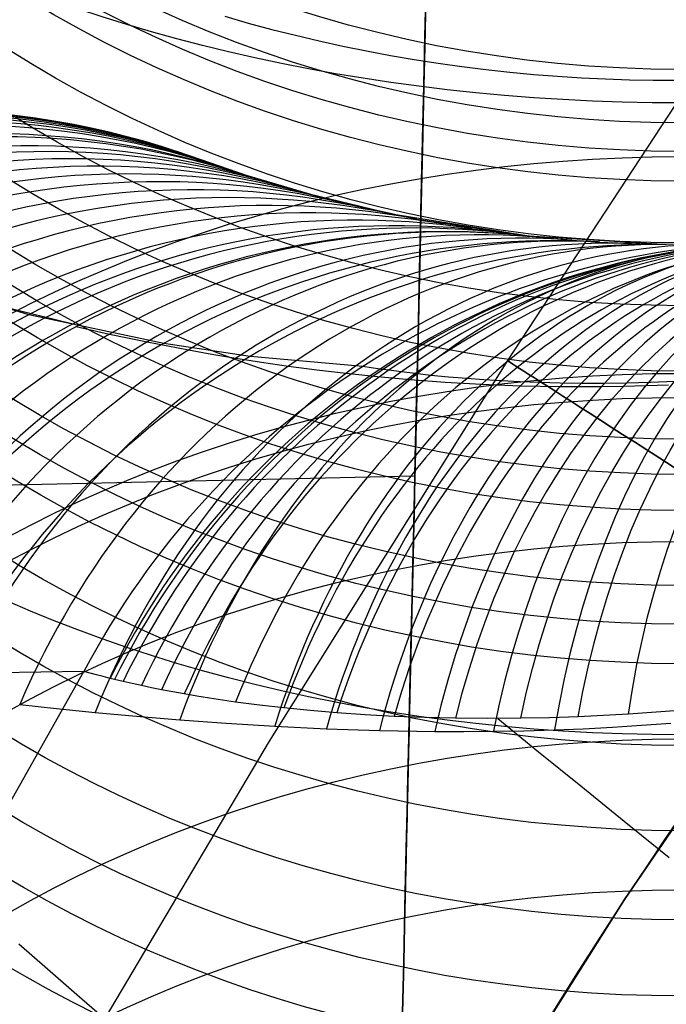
# Model space of a CAD drawing. Extents: x 35624 to 36541, y 4015 to 4839.
# Tile 42 of 150: x 35799.56 to 35807.33, y 4600.98 to 4612.82. Entities that reach past the tile are written whole.
import ezdxf

# ---------------------------------------------------------------- set-up
doc = ezdxf.new("R2010")
doc.units = 0
for name, color, linetype in [('FUSTO_INTERNO', 200, 'CONTINUOUS'), ('GAMBE', 96, 'CONTINUOUS'), ('IGES_LEVEL_1', 4, 'CONTINUOUS'), ('IGES_LEVEL_3', 87, 'CONTINUOUS')]:
    doc.layers.add(name, color=color, linetype=linetype)

msp = doc.modelspace()

# ---------------------------------------------------------------- linework, layer by layer
at = {"layer": 'FUSTO_INTERNO'}
for p, q in [((35806.82544110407, 4602.244538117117, -193.153372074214), (35808.03764018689, 4604.025617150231, -193.153372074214)), ((35806.82544110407, 4602.244538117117, -168.153372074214), (35808.03764018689, 4604.025617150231, -168.153372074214)), ((35808.03764018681, 4604.025617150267, -180.653372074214), (35806.82544110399, 4602.244538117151, -180.653372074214)), ((35805.67475672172, 4600.423111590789, -193.153372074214), (35806.82544110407, 4602.244538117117, -193.153372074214)), ((35805.67475672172, 4600.423111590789, -168.153372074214), (35806.82544110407, 4602.244538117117, -168.153372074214)), ((35806.82544110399, 4602.244538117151, -180.653372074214), (35805.67475672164, 4600.423111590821, -180.653372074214))]:
    msp.add_line(p, q, dxfattribs=at)
for centre, radius, start, end in [((35807.35868029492, 4631.01470705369, -154.6564491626), 18.9264460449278, 253.6184668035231, 5.353768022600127), ((35807.35868029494, 4631.014707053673, -206.6554839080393), 18.92644604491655, 253.6184668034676, 5.353768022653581), ((35807.35868029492, 4631.014707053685, -180.6559665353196), 18.92644604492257, 253.6184668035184, 5.353768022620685), ((35859.58449814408, 4567.639871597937, -193.153372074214), 63.09517449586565, 134.999999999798, 180)]:
    msp.add_arc(centre, radius, start, end, dxfattribs=at)
at = {"layer": 'GAMBE'}
for p, q in [((35807.63722943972, 4612.10506663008, -380.0065314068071), (35805.4183524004, 4608.718408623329, -380.0065314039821)), ((35805.4183524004, 4608.718408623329, -380.0065314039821), (35802.55439523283, 4604.144566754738, -380.0065313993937)), ((35802.55439523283, 4604.144566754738, -380.0065313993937), (35799.80046892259, 4599.506025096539, -380.0065313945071))]:
    msp.add_line(p, q, dxfattribs=at)
at = {"layer": 'GAMBE', "extrusion": (6.709137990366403e-14, -0.28081052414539, 0.9597632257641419)}
msp.add_circle((35807.51576082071, 4428.93509084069, -1337.328278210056), 14.63544746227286, dxfattribs=at)
at = {"layer": 'GAMBE', "extrusion": (7.66958146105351e-15, -0.2990850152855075, 0.9542264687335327)}
msp.add_circle((35807.5157604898, 4402.617730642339, -1419.028522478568), 14.59732215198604, dxfattribs=at)
at = {"layer": 'GAMBE', "extrusion": (4.517094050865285e-14, -0.3079514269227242, 0.9514020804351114)}
msp.add_circle((35807.51576086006, 4389.228641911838, -1458.609858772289), 14.57784101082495, dxfattribs=at)
at = {"layer": 'GAMBE', "extrusion": (1.148926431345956e-13, -0.3164743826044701, 0.9486010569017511)}
msp.add_circle((35807.51575411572, 4375.972324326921, -1496.596086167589), 14.55814846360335, dxfattribs=at)
at = {"layer": 'GAMBE', "extrusion": (2.838292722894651e-14, -0.3334365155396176, 0.9427725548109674)}
msp.add_circle((35807.51576025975, 4348.451106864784, -1572.173157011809), 14.51852725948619, dxfattribs=at)
at = {"layer": 'GAMBE', "extrusion": (5.00845007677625e-14, -0.3491851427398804, 0.9370537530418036)}
msp.add_circle((35807.51576082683, 4321.52232694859, -1642.249885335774), 14.48040285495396, dxfattribs=at)
at = {"layer": 'GAMBE', "extrusion": (-2.898922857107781e-14, -0.3655699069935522, 0.930783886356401)}
msp.add_circle((35807.51576081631, 4292.070344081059, -1715.257117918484), 14.442472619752, dxfattribs=at)
at = {"layer": 'GAMBE', "extrusion": (-1.724487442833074e-13, -0.3833556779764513, 0.9236007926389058)}
msp.add_circle((35807.51574865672, 4258.40556076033, -1794.713215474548), 14.40482969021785, dxfattribs=at)
at = {"layer": 'GAMBE', "extrusion": (-9.619851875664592e-14, -0.3921742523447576, 0.9198909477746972)}
msp.add_circle((35807.5157608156, 4241.046693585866, -1834.094866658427), 14.38616294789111, dxfattribs=at)
at = {"layer": 'GAMBE', "extrusion": (-6.884147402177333e-14, -0.4012874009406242, 0.915952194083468)}
msp.add_circle((35807.51576134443, 4222.63564805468, -1874.830114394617), 14.36762590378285, dxfattribs=at)
at = {"layer": 'GAMBE', "extrusion": (-1.401869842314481e-13, -0.4198438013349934, 0.9075963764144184)}
msp.add_circle((35807.51575806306, 4183.634834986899, -1957.806391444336), 14.33098414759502, dxfattribs=at)
at = {"layer": 'GAMBE', "extrusion": (-3.173591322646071e-14, -0.429068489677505, 0.9032719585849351)}
msp.add_circle((35807.51576083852, 4163.478361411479, -1999.044452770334), 14.31298278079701, dxfattribs=at)
at = {"layer": 'GAMBE', "extrusion": (2.642525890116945e-15, -0.4383971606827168, 0.8987813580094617)}
msp.add_circle((35807.51576319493, 4142.56554056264, -2040.76206392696), 14.29526585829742, dxfattribs=at)
at = {"layer": 'GAMBE', "extrusion": (-5.163940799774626e-14, -0.4568912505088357, 0.8895225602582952)}
msp.add_circle((35807.51576083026, 4099.500618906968, -2123.44193739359), 14.26072783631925, dxfattribs=at)
at = {"layer": 'GAMBE', "extrusion": (7.371465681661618e-16, -0.475145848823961, 0.879907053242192)}
msp.add_circle((35807.51576083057, 4054.845396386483, -2205.01056386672), 14.227474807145, dxfattribs=at)
at = {"layer": 'GAMBE', "extrusion": (-1.133201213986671e-13, 0.8302793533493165, 0.557347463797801)}
msp.add_circle((-35807.5157828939, -2438.233039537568, 3927.203136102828), 14.0002480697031, dxfattribs=at)
at = {"layer": 'GAMBE', "extrusion": (-7.795878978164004e-14, -0.4930055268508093, 0.8700261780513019)}
msp.add_circle((35807.51576063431, 4009.023217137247, -2284.752912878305), 14.19570389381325, dxfattribs=at)
at = {"layer": 'GAMBE', "extrusion": (6.18511369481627e-14, -0.5074070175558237, 0.8617065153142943)}
msp.add_circle((35807.51576160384, 3970.487718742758, -2349.000685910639), 14.17072142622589, dxfattribs=at)
at = {"layer": 'GAMBE', "extrusion": (-3.704175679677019e-14, -0.5188060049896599, 0.8548919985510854)}
msp.add_circle((35807.51576285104, 3938.953484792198, -2399.812906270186), 14.15140408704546, dxfattribs=at)
at = {"layer": 'GAMBE', "extrusion": (-1.399154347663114e-14, -0.5332663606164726, 0.8459473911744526)}
msp.add_circle((35807.51575951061, 3897.600115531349, -2464.18192310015), 14.12728101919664, dxfattribs=at)
at = {"layer": 'GAMBE', "extrusion": (7.86772785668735e-14, -0.5491975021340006, 0.8356925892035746)}
msp.add_circle((35807.51575856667, 3850.239748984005, -2535.022179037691), 14.10194866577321, dxfattribs=at)
at = {"layer": 'GAMBE', "extrusion": (-7.75767061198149e-15, 0.7829822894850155, 0.6220439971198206)}
msp.add_circle((-35807.51578166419, -2744.525208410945, 3711.085860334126), 14.00025666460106, dxfattribs=at)
at = {"layer": 'GAMBE', "extrusion": (-1.647786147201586e-15, -0.5609215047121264, 0.8278689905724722)}
msp.add_circle((35807.51575953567, 3814.141651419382, -2587.053819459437), 14.08392209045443, dxfattribs=at)
at = {"layer": 'GAMBE', "extrusion": (-4.994061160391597e-14, -0.5753911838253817, 0.8178783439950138)}
msp.add_circle((35807.51576232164, 3768.086232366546, -2651.162263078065), 14.06292143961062, dxfattribs=at)
at = {"layer": 'GAMBE', "extrusion": (1.247026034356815e-14, 0.7307465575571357, 0.682648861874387)}
msp.add_circle((-35807.51578038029, -3032.068194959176, 3471.538330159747), 14.00026511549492, dxfattribs=at)
at = {"layer": 'GAMBE', "extrusion": (-6.28165085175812e-14, -0.6021473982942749, 0.7983849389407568)}
msp.add_circle((35807.51576454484, 3678.352400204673, -2769.321411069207), 14.02919564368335, dxfattribs=at)
at = {"layer": 'GAMBE', "extrusion": (1.417040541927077e-13, 0.673816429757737, 0.7388987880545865)}
msp.add_circle((-35807.51577904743, -3299.61127890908, 3209.697253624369), 14.00027339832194, dxfattribs=at)
at = {"layer": 'GAMBE', "extrusion": (0.5394512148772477, 0.8420168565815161, -2.100342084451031e-07)}
msp.add_circle((-27677.58942307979, -380.0060967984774, 23195.89509650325), 15.00235862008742, dxfattribs=at)
at = {"layer": 'GAMBE', "extrusion": (1.682014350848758e-13, -0.6470589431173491, 0.762439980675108)}
msp.add_circle((35807.51576083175, 3513.311896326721, -2966.038596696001), 14.00036131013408, dxfattribs=at)
at = {"layer": 'GAMBE', "extrusion": (-2.892126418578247e-10, -0.6439412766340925, 0.7650749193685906)}
msp.add_circle((35807.51700078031, 3525.185529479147, -2951.406579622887), 14.00220159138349, dxfattribs=at)
at = {"layer": 'GAMBE', "extrusion": (5.905235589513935e-14, 0.6124691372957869, 0.7904945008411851)}
msp.add_circle((-35807.51577764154, -3545.733280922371, 2926.834673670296), 14.00028153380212, dxfattribs=at)
at = {"layer": 'GAMBE', "extrusion": (1.086059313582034e-13, -0.5837813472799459, 0.811910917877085)}
msp.add_circle((35807.5157609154, 3739.721807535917, -2666.211660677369), 14.0003609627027, dxfattribs=at)
at = {"layer": 'GAMBE', "extrusion": (1.482651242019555e-13, 0.5469826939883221, 0.8371439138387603)}
msp.add_circle((-35807.51577624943, -3769.046428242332, 2624.225041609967), 14.00028942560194, dxfattribs=at)
at = {"layer": 'IGES_LEVEL_1'}
for p, q in [((35802.28156062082, 4610.944504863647, -235.7339295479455), (35801.7367660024, 4611.130898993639, -216.1394565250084)), ((35801.7367660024, 4611.130898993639, -216.1394565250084), (35801.7844292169, 4611.113768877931, -197.2413121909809)), ((35801.7844292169, 4611.113768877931, -197.2413121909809), (35802.21026632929, 4610.967731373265, -182.5647023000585)), ((35802.21026632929, 4610.967731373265, -182.5647023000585), (35803.25614147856, 4610.660741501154, -164.1166502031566)), ((35803.03362899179, 4610.720051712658, -249.3332005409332), (35802.28156062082, 4610.944504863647, -235.7339295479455)), ((35804.02865058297, 4610.479448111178, -261.9332580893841), (35803.03362899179, 4610.720051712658, -249.3332005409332)), ((35803.25614147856, 4610.660741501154, -164.1166502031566), (35804.32982326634, 4610.418900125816, -151.5121481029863)), ((35805.67371945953, 4610.21638130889, -277.2628730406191), (35804.02865058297, 4610.479448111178, -261.9332580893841)), ((35804.32982326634, 4610.418900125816, -151.5121481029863), (35805.68071813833, 4610.215608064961, -139.3388344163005)), ((35807.27998521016, 4610.115751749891, -288.8223598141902), (35805.67371945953, 4610.21638130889, -277.2628730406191)), ((35805.68176381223, 4610.21549593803, -139.3316982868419), (35805.88825399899, 4610.194109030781, -138.4009759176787)), ((35805.88825399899, 4610.194109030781, -138.4009759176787), (35806.19269609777, 4610.16719845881, -137.1560557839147)), ((35806.19269609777, 4610.16719845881, -137.1560557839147), (35806.52806851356, 4610.143903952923, -135.9327640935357)), ((35806.52806851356, 4610.143903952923, -135.9327640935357), (35806.90661466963, 4610.125577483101, -134.706407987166)), ((35806.90661466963, 4610.125577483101, -134.706407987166), (35807.11121312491, 4610.119178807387, -134.1017009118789)), ((35807.11121312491, 4610.119178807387, -134.1017009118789), (35807.32589866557, 4610.115110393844, -133.5056536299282)), ((35808.28658393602, 4610.13002682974, -294.9813354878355), (35807.27998521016, 4610.115751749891, -288.8223598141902)), ((35799.66667011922, 4609.270919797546, -275.1250379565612), (35797.9860264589, 4609.775311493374, -262.7784629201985)), ((35799.28032548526, 4609.388810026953, -144.2320113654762), (35800.2626274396, 4609.143655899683, -137.9376103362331)), ((35801.28691377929, 4608.923783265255, -284.6910513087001), (35799.66667011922, 4609.270919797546, -275.1250379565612)), ((35800.2367884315, 4609.129656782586, -137.9312497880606), (35800.63668746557, 4609.038453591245, -136.5327376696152)), ((35800.63668746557, 4609.038453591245, -136.5327376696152), (35801.08697283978, 4608.943275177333, -135.1178181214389)), ((35801.08697283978, 4608.943275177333, -135.1178181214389), (35801.58665210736, 4608.846822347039, -133.710888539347)), ((35802.32612357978, 4608.770245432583, -290.0191824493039), (35801.28691377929, 4608.923783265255, -284.6910513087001)), ((35801.58665210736, 4608.846822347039, -133.710888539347), (35801.86320402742, 4608.797531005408, -132.9948938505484)), ((35801.86320402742, 4608.797531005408, -132.9948938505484), (35802.15474230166, 4608.748705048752, -132.2824717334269)), ((35802.15474230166, 4608.748705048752, -132.2824717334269), (35802.46334097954, 4608.700502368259, -131.5711724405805)), ((35803.68106375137, 4608.649344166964, -296.2493223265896), (35802.32612357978, 4608.770245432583, -290.0191824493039)), ((35802.46334097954, 4608.700502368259, -131.5711724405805), (35802.78812738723, 4608.653637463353, -130.8655007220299)), ((35802.78812738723, 4608.653637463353, -130.8655007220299), (35803.12577512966, 4608.609107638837, -130.1740728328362)), ((35803.12577512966, 4608.609107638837, -130.1740728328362), (35803.47985737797, 4608.567020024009, -129.4906998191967)), ((35803.47985737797, 4608.567020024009, -129.4906998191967), (35803.85558017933, 4608.52753693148, -128.8077929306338)), ((35803.77932592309, 4608.633609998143, -296.7050499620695), (35803.68106375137, 4608.649344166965, -296.2493223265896)), ((35803.88794405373, 4608.617263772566, -297.1393761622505), (35803.77932592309, 4608.633609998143, -296.7050499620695)), ((35803.99266003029, 4608.602435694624, -297.5117779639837), (35803.88794405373, 4608.617263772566, -297.1393761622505)), ((35804.14234695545, 4608.582684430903, -297.9886829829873), (35803.99266003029, 4608.602435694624, -297.5117779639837)), ((35804.30767500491, 4608.562695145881, -298.4607079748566), (35804.14234695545, 4608.582684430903, -297.9886829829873)), ((35804.4969806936, 4608.541991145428, -298.9495836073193), (35804.30767500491, 4608.562695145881, -298.4607079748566)), ((35804.70949632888, 4608.521368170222, -299.4494337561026), (35804.4969806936, 4608.541991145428, -298.9495836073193)), ((35803.85558017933, 4608.52753693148, -128.8077929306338), (35804.24807786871, 4608.492042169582, -128.1363030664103)), ((35804.24807786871, 4608.492042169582, -128.1363030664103), (35804.66907357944, 4608.46057188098, -127.4590967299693)), ((35804.66907357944, 4608.46057188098, -127.4590967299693), (35805.1067254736, 4608.435218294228, -126.797641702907)), ((35804.93032967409, 4608.502718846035, -299.9263464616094), (35804.70949632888, 4608.521368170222, -299.4494337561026)), ((35805.13481243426, 4608.487882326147, -300.3373086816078), (35804.93032967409, 4608.502718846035, -299.9263464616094)), ((35805.1067254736, 4608.435218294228, -126.797641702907), (35805.57293053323, 4608.416619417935, -126.1361699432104)), ((35805.34447612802, 4608.475020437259, -300.7333953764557), (35805.13481243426, 4608.487882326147, -300.3373086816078)), ((35805.5713284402, 4608.463719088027, -301.137663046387), (35805.34447612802, 4608.475020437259, -300.7333953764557)), ((35805.80290285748, 4608.454925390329, -301.5280132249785), (35805.5713284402, 4608.463719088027, -301.137663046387)), ((35806.05126266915, 4608.448521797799, -301.9250681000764), (35805.80290285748, 4608.454925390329, -301.5280132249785)), ((35806.30396206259, 4608.445173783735, -302.3090022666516), (35806.05126266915, 4608.448521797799, -301.9250681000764)), ((35806.57288561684, 4608.445079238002, -302.6980824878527), (35806.30396206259, 4608.445173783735, -302.3090022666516)), ((35806.84581292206, 4608.448603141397, -303.0746795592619), (35806.57288561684, 4608.445079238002, -302.6980824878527)), ((35807.13428243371, 4608.456263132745, -303.4548805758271), (35806.84581292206, 4608.448603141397, -303.0746795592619)), ((35807.07843615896, 4608.418177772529, -124.2561650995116), (35807.35194690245, 4608.42895784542, -123.9507325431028)), ((35807.4264355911, 4608.468118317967, -303.8230919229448), (35807.13428243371, 4608.456263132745, -303.4548805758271)), ((35805.57293053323, 4608.416619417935, -126.1361699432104), (35806.05058559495, 4608.406759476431, -125.5000676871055)), ((35806.05058559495, 4608.406759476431, -125.5000676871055), (35806.54901896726, 4608.406635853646, -124.8769301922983)), ((35806.54901896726, 4608.406635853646, -124.8769301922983), (35806.81219433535, 4608.4108509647, -124.5633103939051)), ((35806.81219433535, 4608.4108509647, -124.5633103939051), (35807.07843615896, 4608.418177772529, -124.2561650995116)), ((35797.96685878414, 4600.801009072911, -297.2015953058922), (35800.32825376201, 4604.98350216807, -297.201595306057)), ((35800.32825376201, 4604.98350216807, -297.201595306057), (35798.70262588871, 4604.954850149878, -290.8845934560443)), ((35800.40133082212, 4604.963154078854, -297.5087321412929), (35800.32825376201, 4604.98350216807, -297.201595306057)), ((35800.47821864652, 4604.942452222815, -297.8065565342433), (35800.40133082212, 4604.963154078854, -297.5087321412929)), ((35800.55856986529, 4604.921525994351, -298.0955166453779), (35800.47821864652, 4604.942452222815, -297.8065565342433)), ((35800.6420371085, 4604.900504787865, -298.3760606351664), (35800.55856986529, 4604.921525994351, -298.0955166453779)), ((35800.79832993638, 4604.862975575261, -298.8589934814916), (35800.6420371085, 4604.900504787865, -298.3760606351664)), ((35800.90734012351, 4604.838115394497, -299.169530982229), (35800.79832993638, 4604.862975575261, -298.8589934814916)), ((35801.019380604, 4604.813616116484, -299.4704376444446), (35800.90734012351, 4604.838115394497, -299.169530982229)), ((35801.13876347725, 4604.788626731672, -299.773877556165), (35801.019380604, 4604.813616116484, -299.4704376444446)), ((35801.26080201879, 4604.764209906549, -300.0682532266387), (35801.13876347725, 4604.788626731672, -299.773877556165)), ((35801.39627240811, 4604.738377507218, -300.3788285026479), (35801.26080201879, 4604.764209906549, -300.0682532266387)), ((35801.53431045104, 4604.71337007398, -300.6801135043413), (35801.39627240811, 4604.738377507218, -300.3788285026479)), ((35801.68505841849, 4604.687512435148, -300.9939982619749), (35801.53431045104, 4604.71337007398, -300.6801135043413)), ((35801.83824851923, 4604.662719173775, -301.2986314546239), (35801.68505841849, 4604.687512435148, -300.9939982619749)), ((35802.15118958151, 4604.616462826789, -301.8825580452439), (35801.83824851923, 4604.662719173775, -301.2986314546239)), ((35799.55649373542, 4604.587263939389, -129.0065190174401), (35799.99903671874, 4604.539313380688, -128.2283396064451)), ((35799.99903671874, 4604.539313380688, -128.2283396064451), (35800.4646849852, 4604.492208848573, -127.4565025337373)), ((35802.4387417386, 4604.578869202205, -302.3812963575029), (35802.15118958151, 4604.616462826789, -301.8825580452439)), ((35802.73168777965, 4604.545112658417, -302.8583756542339), (35802.4387417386, 4604.578869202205, -302.3812963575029)), ((35803.04679161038, 4604.513651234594, -303.3419476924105), (35802.73168777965, 4604.545112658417, -302.8583756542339)), ((35807.48103222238, 4604.515747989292, -308.3089250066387), (35806.87118907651, 4604.470832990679, -307.7619229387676)), ((35800.4646849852, 4604.492208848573, -127.4565025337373), (35800.96037670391, 4604.446040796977, -126.6827304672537)), ((35800.96037670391, 4604.446040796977, -126.6827304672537), (35801.47972135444, 4604.402385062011, -125.9198223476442)), ((35801.47972135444, 4604.402385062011, -125.9198223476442), (35802.03824326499, 4604.361185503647, -125.1487277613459)), ((35803.36673206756, 4604.486601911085, -303.8058796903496), (35803.04679161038, 4604.513651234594, -303.3419476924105)), ((35803.7081927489, 4604.462936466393, -304.2750161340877), (35803.36673206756, 4604.486601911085, -303.8058796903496)), ((35804.05408307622, 4604.444225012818, -304.7261939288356), (35803.7081927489, 4604.462936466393, -304.2750161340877)), ((35804.42070969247, 4604.429963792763, -305.1811622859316), (35804.05408307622, 4604.444225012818, -304.7261939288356)), ((35804.79145159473, 4604.421186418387, -305.6195317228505), (35804.42070969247, 4604.429963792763, -305.1811622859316)), ((35805.18203637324, 4604.417900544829, -306.0602667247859), (35804.79145159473, 4604.421186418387, -305.6195317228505)), ((35805.57645949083, 4604.420632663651, -306.4854802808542), (35805.18203637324, 4604.417900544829, -306.0602667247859)), ((35805.30212951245, 4604.418092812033, -306.191754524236), (35805.79069253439, 4604.019336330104, -306.9569591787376)), ((35805.92089975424, 4604.427885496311, -306.8419596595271), (35805.57645949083, 4604.420632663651, -306.4854802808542)), ((35806.26784505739, 4604.439698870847, -307.1881261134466), (35805.92089975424, 4604.427885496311, -306.8419596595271)), ((35806.87118907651, 4604.470832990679, -307.7619229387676), (35806.26784505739, 4604.439698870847, -307.1881261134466)), ((35802.03824326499, 4604.361185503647, -125.1487277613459), (35802.62014824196, 4604.325110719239, -124.3943844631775)), ((35802.62014824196, 4604.325110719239, -124.3943844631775), (35803.24110203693, 4604.294912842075, -123.6393664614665)), ((35803.24110203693, 4604.294912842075, -123.6393664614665), (35803.87806154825, 4604.273557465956, -122.9132124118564)), ((35805.61438395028, 4604.270717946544, -121.1475659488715), (35805.98259146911, 4604.281527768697, -120.8083629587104)), ((35805.98259146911, 4604.281527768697, -120.8083629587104), (35806.32885773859, 4604.295619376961, -120.4994288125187)), ((35806.32885773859, 4604.295619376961, -120.4994288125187), (35806.67741012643, 4604.313750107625, -120.1978427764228)), ((35806.67741012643, 4604.313750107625, -120.1978427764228), (35807.02794584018, 4604.33608184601, -119.9036229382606)), ((35807.02794584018, 4604.33608184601, -119.9036229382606), (35807.3801620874, 4604.362776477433, -119.6167873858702)), ((35803.87806154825, 4604.273557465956, -122.9132124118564), (35804.54313291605, 4604.262451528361, -122.2022973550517)), ((35804.54313291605, 4604.262451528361, -122.2022973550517), (35804.89432402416, 4604.261486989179, -121.8448315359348)), ((35804.89432402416, 4604.261486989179, -121.8448315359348), (35805.24955709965, 4604.264115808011, -121.495045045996)), ((35805.24955709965, 4604.264115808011, -121.495045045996), (35805.61438395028, 4604.270717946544, -121.1475659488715)), ((35805.79069253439, 4604.019336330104, -306.9569591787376), (35806.2975762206, 4603.6077015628, -307.7032359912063)), ((35806.2975762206, 4603.6077015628, -307.7032359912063), (35806.82131154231, 4603.184123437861, -308.4303563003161)), ((35806.82131154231, 4603.184123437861, -308.4303563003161), (35807.36055270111, 4602.749463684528, -309.1380694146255)), ((35799.54573781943, 4601.711726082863, -126.4215648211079), (35799.88937914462, 4601.409163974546, -125.7022453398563)), ((35799.88937914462, 4601.409163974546, -125.7022453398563), (35800.24194410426, 4601.102122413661, -125.0037007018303)), ((35800.24194410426, 4601.102122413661, -125.0037007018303), (35800.60328584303, 4600.790628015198, -124.3251010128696))]:
    msp.add_line(p, q, dxfattribs=at)
at = {"layer": 'IGES_LEVEL_1', "extrusion": (-0.003621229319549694, 0.001251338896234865, 0.999992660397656)}
msp.add_arc((35797.35346615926, 4602.272051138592, -333.6587233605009), 9.879428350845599, 70.22296324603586, 150.9121606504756, dxfattribs=at)
at = {"layer": 'IGES_LEVEL_1', "extrusion": (0.01173882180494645, -0.004043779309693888, 0.9999229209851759)}
msp.add_arc((35798.29578049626, 4602.680382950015, 198.1257547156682), 9.879531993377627, 70.28198292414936, 150.9012260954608, dxfattribs=at)
at = {"layer": 'IGES_LEVEL_1', "extrusion": (-0.01920992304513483, 0.006579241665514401, 0.9997938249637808)}
msp.add_arc((-15952.79172615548, 32365.04055936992, -873.505768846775), 9.879962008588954, 179.2940864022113, 259.8323849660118, dxfattribs=at)
at = {"layer": 'IGES_LEVEL_1', "extrusion": (0.02717745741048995, -0.009222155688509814, 0.9995880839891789)}
msp.add_arc((15861.04816011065, -32413.53336104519, 733.3169877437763), 9.880265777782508, 359.3018096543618, 79.63343529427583, dxfattribs=at)
at = {"layer": 'IGES_LEVEL_1', "extrusion": (-0.03492838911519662, 0.01170998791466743, 0.9993212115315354)}
msp.add_arc((-15742.34640405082, 32448.88910261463, -1418.851490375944), 9.881152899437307, 179.3137169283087, 259.4771168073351, dxfattribs=at)
at = {"layer": 'IGES_LEVEL_1', "extrusion": (0.04279697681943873, -0.01412872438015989, 0.9989838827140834)}
msp.add_arc((15592.35858915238, -32527.06261861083, 1276.293229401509), 9.881652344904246, 359.3263418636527, 79.1514808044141, dxfattribs=at)
at = {"layer": 'IGES_LEVEL_1', "extrusion": (-0.05066418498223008, 0.01641806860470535, 0.9985807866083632)}
msp.add_arc((-15413.42411343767, 32578.29092091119, -1966.624685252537), 9.883005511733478, 179.3442320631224, 258.9166232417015, dxfattribs=at)
at = {"layer": 'IGES_LEVEL_1', "extrusion": (0.06415821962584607, -0.01998842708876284, 0.9977395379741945)}
msp.add_arc((15041.66691473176, -32748.20802933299, 2022.688048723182), 9.884602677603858, 359.3769886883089, 78.17827208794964, dxfattribs=at)
at = {"layer": 'IGES_LEVEL_1', "extrusion": (-0.06849334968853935, 0.02102547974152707, 0.9974299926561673)}
msp.add_arc((-14904.4444732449, 32771.412280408, -2590.398973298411), 9.88590677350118, 179.3911699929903, 258.0488455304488, dxfattribs=at)
at = {"layer": 'IGES_LEVEL_1', "extrusion": (0.08061130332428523, -0.02361999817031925, 0.9964657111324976)}
msp.add_arc((14482.21038204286, -32959.29287390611, 2601.521711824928), 9.88770807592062, 359.4285842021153, 77.20138723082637, dxfattribs=at)
at = {"layer": 'IGES_LEVEL_1', "extrusion": (-0.08778684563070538, 0.02491679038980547, 0.9958276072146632)}
msp.add_arc((-14201.5508693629, 33022.4654434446, -3270.140597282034), 9.890011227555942, 179.4558694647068, 256.8554250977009, dxfattribs=at)
at = {"layer": 'IGES_LEVEL_1', "extrusion": (0.09643727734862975, -0.02624679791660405, 0.9949929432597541)}
msp.add_arc((13841.30391644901, -33185.39483582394, 3162.150233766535), 9.891381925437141, 359.4869544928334, 76.09333615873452, dxfattribs=at)
at = {"layer": 'IGES_LEVEL_1', "extrusion": (-0.1050091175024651, 0.02726906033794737, 0.9940973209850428)}
msp.add_arc((-13451.76735215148, 33269.92854665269, -3881.776439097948), 9.894523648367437, 179.5247020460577, 255.59078965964, dxfattribs=at)
at = {"layer": 'IGES_LEVEL_1', "extrusion": (0.114044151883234, -0.02805696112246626, 0.9930794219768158)}
msp.add_arc((13020.48544302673, -33451.33987924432, 3790.809982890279), 9.896253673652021, 359.5615468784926, 74.68888169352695, dxfattribs=at)
at = {"layer": 'IGES_LEVEL_1', "extrusion": (-0.1229340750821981, 0.02847301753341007, 0.9920063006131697)}
msp.add_arc((-12560.46406067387, 33536.99346202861, -4523.779141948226), 9.900060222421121, 179.6056179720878, 254.0990991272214, dxfattribs=at)
at = {"layer": 'IGES_LEVEL_1', "extrusion": (0.1324424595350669, -0.02859792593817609, 0.9907780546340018)}
msp.add_arc((12053.61670050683, -33731.62526834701, 4453.725876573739), 9.902216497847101, 359.6486699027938, 73.05278078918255, dxfattribs=at)
at = {"layer": 'IGES_LEVEL_1', "extrusion": (-0.1417002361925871, 0.02828308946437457, 0.9895054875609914)}
msp.add_arc((-11519.56622112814, 33812.10130861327, -5202.225118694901), 9.906763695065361, 179.6994298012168, 252.3723291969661, dxfattribs=at)
at = {"layer": 'IGES_LEVEL_1', "extrusion": (0.1517734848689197, -0.02760049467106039, 0.9880298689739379)}
msp.add_arc((10932.18265598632, -34013.23157902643, 5157.199544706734), 9.90941625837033, 359.7487506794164, 71.17664783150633, dxfattribs=at)
at = {"layer": 'IGES_LEVEL_1', "extrusion": (-0.1614579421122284, 0.02640801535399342, 0.9865262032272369)}
msp.add_arc((-10319.3926535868, 34080.9539573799, -5923.815748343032), 9.914780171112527, 179.8059395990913, 250.4000099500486, dxfattribs=at)
at = {"layer": 'IGES_LEVEL_1', "extrusion": (0.1722262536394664, -0.02473974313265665, 0.9847466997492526)}
msp.add_arc((9644.559987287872, -34280.31983731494, 5909.508841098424), 9.91802678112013, 359.86191335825, 69.04711537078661, dxfattribs=at)
at = {"layer": 'IGES_LEVEL_1', "extrusion": (-0.1809417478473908, 0.02283301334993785, 0.9832287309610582)}
msp.add_arc((-9046.779757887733, 34310.28162698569, -6642.921557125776), 9.923609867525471, 179.9173576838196, 248.3279725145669, dxfattribs=at)
at = {"layer": 'IGES_LEVEL_1', "extrusion": (0.1852460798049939, -0.02193579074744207, 0.9824473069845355)}
msp.add_arc((8778.794074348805, -34426.6354469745, 6392.777733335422), 9.9240111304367, 359.9369989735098, 67.62819997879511, dxfattribs=at)
at = {"layer": 'IGES_LEVEL_1', "extrusion": (-0.1918785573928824, 0.020063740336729, 0.9812135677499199)}
msp.add_arc((-8298.99950404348, 34418.56594704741, -7049.896933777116), 9.9289288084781, 179.9814567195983, 247.1186724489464, dxfattribs=at)
at = {"layer": 'IGES_LEVEL_1', "extrusion": (0.2545415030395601, -0.02971971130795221, 0.9666050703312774)}
msp.add_arc((8721.549534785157, -33895.45633041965, 8842.339053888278), 9.945877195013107, 0.643652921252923, 67.4434689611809, dxfattribs=at)
at = {"layer": 'IGES_LEVEL_1', "extrusion": (0.3411578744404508, -0.03153773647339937, 0.9394768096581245)}
msp.add_arc((7876.641843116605, -33144.71922958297, 11940.04113496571), 9.937609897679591, 0.0393456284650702, 67.02605058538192, dxfattribs=at)
at = {"layer": 'IGES_LEVEL_1', "extrusion": (0.3764607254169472, -0.02835051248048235, 0.9259986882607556)}
msp.add_arc((7276.085705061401, -32794.07887822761, 13221.91834632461), 9.943629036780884, 0.0938930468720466, 66.30988452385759, dxfattribs=at)
at = {"layer": 'IGES_LEVEL_1', "extrusion": (0.7413368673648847, 0.1398691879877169, -0.6563964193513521)}
msp.add_arc((-2118.877509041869, 23432.93424366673, 27390.16286415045), 10.03300274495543, 299.8095950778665, 359.3066861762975, dxfattribs=at)
at = {"layer": 'IGES_LEVEL_1', "extrusion": (0.758342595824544, 0.1565458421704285, -0.6327795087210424)}
msp.add_arc((-2734.640337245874, 22549.42228236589, 28069.43184857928), 10.03717938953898, 299.8563135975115, 359.2890401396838, dxfattribs=at)
at = {"layer": 'IGES_LEVEL_1', "extrusion": (-0.2149468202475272, 0.0124170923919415, 0.9765468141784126)}
msp.add_arc((-6657.565934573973, 34587.85802670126, -7916.157489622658), 9.94094936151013, 180.119588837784, 244.4824824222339, dxfattribs=at)
at = {"layer": 'IGES_LEVEL_1', "extrusion": (0.4150968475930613, -0.0234577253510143, 0.9094747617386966)}
msp.add_arc((6613.105211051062, -32333.23622022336, 14631.40601667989), 9.950517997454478, 0.1528335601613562, 65.58614413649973, dxfattribs=at)
at = {"layer": 'IGES_LEVEL_1', "extrusion": (-0.6896214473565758, -0.1013175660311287, 0.7170474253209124)}
msp.add_arc((653.9369898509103, 25676.64688301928, -25377.40454908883), 10.02108217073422, 180.6398537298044, 240.2758328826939, dxfattribs=at)
at = {"layer": 'IGES_LEVEL_1', "extrusion": (0.7447194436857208, 0.1096915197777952, 0.6583013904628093)}
msp.add_arc((-667.1820933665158, -23861.0081152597, 27089.93392042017), 10.02427040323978, 0.6290573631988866, 61.70285925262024, dxfattribs=at)
at = {"layer": 'IGES_LEVEL_1', "extrusion": (0.7191026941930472, 0.1213921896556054, -0.684218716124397)}
msp.add_arc((-1424.830834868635, 24466.66010680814, 26516.53030367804), 10.02772236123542, 299.7617010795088, 359.3299288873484, dxfattribs=at)
at = {"layer": 'IGES_LEVEL_1', "extrusion": (0.7647521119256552, 0.1290021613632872, 0.6312785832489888)}
msp.add_arc((-1420.423239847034, -22874.6476997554, 27900.3993607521), 10.02987887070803, 0.6562432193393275, 61.57410592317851, dxfattribs=at)
at = {"layer": 'IGES_LEVEL_1', "extrusion": (0.4580591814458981, -0.01620125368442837, 0.8887740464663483)}
msp.add_arc((5862.961627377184, -31721.31152830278, 16207.26896064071), 9.958553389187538, 0.2174606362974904, 64.85313998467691, dxfattribs=at)
at = {"layer": 'IGES_LEVEL_1', "extrusion": (-0.5798164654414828, -0.0540889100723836, 0.8129497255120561)}
msp.add_arc((-1254.199639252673, 29159.99281068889, -21254.27680023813), 10.00024997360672, 180.5422950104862, 240.1628089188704, dxfattribs=at)
at = {"layer": 'IGES_LEVEL_1', "extrusion": (-0.6203325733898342, -0.06771436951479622, 0.7814104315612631)}
msp.add_arc((-687.1788978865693, 28021.45742975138, -22759.18161167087), 10.00722973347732, 180.5750486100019, 240.2468213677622, dxfattribs=at)
at = {"layer": 'IGES_LEVEL_1', "extrusion": (0.7006186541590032, 0.0757953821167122, 0.7094988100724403)}
msp.add_arc((721.9463164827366, -25702.26339915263, 25346.64077462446), 10.01250298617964, 0.567946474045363, 62.01457080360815, dxfattribs=at)
at = {"layer": 'IGES_LEVEL_1', "extrusion": (-0.656796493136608, -0.08343568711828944, 0.7494376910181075)}
msp.add_arc((-50.68939241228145, 26860.7960193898, -24128.52542472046), 10.01421237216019, 180.6078707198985, 240.281863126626, dxfattribs=at)
at = {"layer": 'IGES_LEVEL_1', "extrusion": (0.7231023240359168, 0.09184685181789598, 0.6846073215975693)}
msp.add_arc((51.27240877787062, -24811.77166044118, 26229.57479201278), 10.01840767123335, 0.5992850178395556, 61.8498806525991, dxfattribs=at)
at = {"layer": 'IGES_LEVEL_1', "extrusion": (-0.2652977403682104, 0.9626531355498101, 0.05400045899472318)}
msp.add_arc((-36151.42572135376, 78.75435705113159, -5068.652037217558), 411.5440591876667, 7.79434443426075, 7.795348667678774, dxfattribs=at)
at = {"layer": 'IGES_LEVEL_1', "extrusion": (-0.2357167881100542, 0.003433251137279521, 0.971815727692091)}
msp.add_arc((-5121.15755684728, 34661.09475565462, -8705.231457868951), 9.95256765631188, 180.2448686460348, 242.0341723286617, dxfattribs=at)
at = {"layer": 'IGES_LEVEL_1', "extrusion": (0.5043402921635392, -0.006056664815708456, 0.8634837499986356)}
msp.add_arc((5029.797339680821, -30936.39982182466, 17915.87532079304), 9.967669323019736, 0.2860934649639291, 64.14546572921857, dxfattribs=at)
at = {"layer": 'IGES_LEVEL_1', "extrusion": (-0.2621734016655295, -0.01088077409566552, 0.9649594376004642)}
msp.add_arc((-3111.352288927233, 34630.95882989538, -9722.787108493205), 9.968178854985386, 180.401466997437, 238.8533782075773, dxfattribs=at)
at = {"layer": 'IGES_LEVEL_1', "extrusion": (0.5523954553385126, 0.007375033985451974, 0.8335495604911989)}
msp.add_arc((4121.699899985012, -29969.38176603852, 19703.7309809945), 9.977668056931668, 0.3563714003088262, 63.49746307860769, dxfattribs=at)
at = {"layer": 'IGES_LEVEL_1', "extrusion": (-0.339892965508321, -0.01604279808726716, 0.9403272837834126)}
msp.add_arc((-2906.774715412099, 33738.07241910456, -12522.83302874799), 9.97304249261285, 180.4208235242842, 239.180560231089, dxfattribs=at)
at = {"layer": 'IGES_LEVEL_1', "extrusion": (-0.3507120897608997, -0.01691081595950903, 0.9363306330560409)}
msp.add_arc((-2870.187681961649, 33593.79316893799, -12913.14849509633), 9.97384219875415, 180.4241335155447, 239.2290814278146, dxfattribs=at)
at = {"layer": 'IGES_LEVEL_1', "extrusion": (-0.3699998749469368, -0.01857331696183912, 0.9288461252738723)}
msp.add_arc((-2799.107144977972, 33323.91474712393, -13609.4125027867), 9.975366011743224, 180.4304221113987, 239.3165644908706, dxfattribs=at)
at = {"layer": 'IGES_LEVEL_1', "extrusion": (-0.4065679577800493, -0.02219748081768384, 0.9133508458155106)}
msp.add_arc((-2641.169504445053, 32766.20874793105, -14931.28417544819), 9.978536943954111, 180.4439423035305, 239.4843513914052, dxfattribs=at)
at = {"layer": 'IGES_LEVEL_1', "extrusion": (-0.4406728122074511, -0.0262604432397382, 0.8972836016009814)}
msp.add_arc((-2461.884479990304, 32188.92726387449, -16166.81175034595), 9.981929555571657, 180.4584814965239, 239.6393793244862, dxfattribs=at)
at = {"layer": 'IGES_LEVEL_1', "extrusion": (0.6020759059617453, 0.02496890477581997, 0.7980483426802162)}
msp.add_arc((3112.43950964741, -28783.80262134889, 21569.68513342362), 9.988625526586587, 0.4281196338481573, 62.91687618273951, dxfattribs=at)
at = {"layer": 'IGES_LEVEL_1', "extrusion": (-0.4739337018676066, -0.03102447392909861, 0.8800138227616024)}
msp.add_arc((-2251.232271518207, 31569.07583709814, -17375.01515430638), 9.985558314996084, 180.4748502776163, 239.7856873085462, dxfattribs=at)
at = {"layer": 'IGES_LEVEL_1', "extrusion": (-0.5346940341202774, -0.04246003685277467, 0.8439783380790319)}
msp.add_arc((-1751.047659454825, 30275.7853644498, -19593.49117408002), 9.993398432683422, 180.5104495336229, 240.0242881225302, dxfattribs=at)
at = {"layer": 'IGES_LEVEL_1', "extrusion": (0.6523333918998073, 0.04764902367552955, 0.7564328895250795)}
msp.add_arc((1979.243586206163, -27354.27236761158, 23480.54024988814), 10.00042247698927, 0.4998619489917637, 62.41740910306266, dxfattribs=at)
at = {"layer": 'IGES_LEVEL_1', "extrusion": (0.677114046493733, 0.06116146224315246, 0.7333320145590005)}
msp.add_arc((1360.084320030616, -26545.86499182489, 24433.81418147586), 10.00651209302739, 0.5349153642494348, 62.20183767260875, dxfattribs=at)
at = {"layer": 'IGES_LEVEL_3'}
for p, q in [((35804.45476343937, 4613.851173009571, 126.3390571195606), (35804.42635511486, 4612.615016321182, 124.7052750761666)), ((35804.42635511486, 4612.615016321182, 31.24823762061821), (35804.45476343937, 4613.851173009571, 29.61445557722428)), ((35804.44611053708, 4613.47465157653, 38.93622395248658), (35804.42349523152, 4612.490571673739, 40.56015455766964)), ((35804.42349523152, 4612.490571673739, 115.3933581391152), (35804.44611053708, 4613.47465157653, 117.0172887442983)), ((35804.43289852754, 4612.899745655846, 50.88225256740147), (35804.41771754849, 4612.239162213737, 52.47713443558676)), ((35804.41771754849, 4612.239162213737, 103.4763782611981), (35804.43289852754, 4612.899745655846, 105.0712601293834)), ((35804.42635511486, 4612.615016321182, 124.7052750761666), (35804.39898598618, 4611.424079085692, 123.043846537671)), ((35804.39898598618, 4611.424079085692, 32.90966615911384), (35804.42635511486, 4612.615016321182, 31.24823762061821)), ((35804.42349523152, 4612.490571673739, 40.56015455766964), (35804.40191742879, 4611.551637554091, 42.20295695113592)), ((35804.40191742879, 4611.551637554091, 113.750555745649), (35804.42349523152, 4612.490571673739, 115.3933581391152)), ((35804.41771754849, 4612.239162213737, 52.47713443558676), (35804.40353255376, 4611.62191792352, 54.07951088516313)), ((35804.40353255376, 4611.62191792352, 101.8740018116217), (35804.41771754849, 4612.239162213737, 103.4763782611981)), ((35804.40353255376, 4611.62191792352, 54.07951088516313), (35804.39034139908, 4611.047919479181, 55.68773606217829)), ((35804.39034139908, 4611.047919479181, 100.2657766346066), (35804.40353255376, 4611.62191792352, 101.8740018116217)), ((35804.40191742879, 4611.551637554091, 42.20295695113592), (35804.38138761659, 4610.65830557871, 43.86282400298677)), ((35804.38138761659, 4610.65830557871, 112.0906886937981), (35804.40191742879, 4611.551637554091, 113.750555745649)), ((35804.39898598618, 4611.424079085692, 123.043846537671), (35804.3726765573, 4610.279253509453, 121.3566027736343)), ((35804.3726765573, 4610.279253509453, 34.59690992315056), (35804.39898598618, 4611.424079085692, 32.90966615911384)), ((35804.39034139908, 4611.047919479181, 55.68773606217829), (35804.37814010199, 4610.516993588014, 57.30018838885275)), ((35804.37814010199, 4610.516993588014, 98.65332430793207), (35804.39034139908, 4611.047919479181, 100.2657766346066)), ((35804.38138761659, 4610.65830557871, 43.86282400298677), (35804.36191408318, 4609.810936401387, 45.53794112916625)), ((35804.36191408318, 4609.810936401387, 110.4155715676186), (35804.38138761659, 4610.65830557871, 112.0906886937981)), ((35804.37814010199, 4610.516993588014, 57.30018838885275), (35804.36692290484, 4610.028889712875, 58.91527498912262)), ((35804.36692290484, 4610.028889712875, 97.03823770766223), (35804.37814010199, 4610.516993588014, 98.65332430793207)), ((35804.3726765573, 4610.279253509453, 121.3566027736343), (35804.34744504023, 4609.181332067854, 119.6454093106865)), ((35804.34744504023, 4609.181332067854, 36.30810338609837), (35804.3726765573, 4610.279253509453, 34.59690992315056)), ((35804.36692290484, 4610.028889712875, 58.91527498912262), (35804.35668234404, 4609.583283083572, 60.53143583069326)), ((35804.35668234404, 4609.583283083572, 95.42207686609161), (35804.36692290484, 4610.028889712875, 97.03823770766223)), ((35804.36191408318, 4609.810936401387, 45.53794112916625), (35804.34350293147, 4609.009795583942, 47.22649231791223)), ((35804.34350293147, 4609.009795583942, 108.7270203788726), (35804.36191408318, 4609.810936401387, 110.4155715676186)), ((35804.35668234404, 4609.583283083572, 60.53143583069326), (35804.34740932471, 4609.179777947, 62.1471475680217)), ((35804.34740932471, 4609.179777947, 93.80636512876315), (35804.35668234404, 4609.583283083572, 95.42207686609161)), ((35804.34744504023, 4609.181332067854, 119.6454093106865), (35804.32330732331, 4608.131006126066, 117.912159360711)), ((35804.32330732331, 4608.131006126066, 38.04135333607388), (35804.34744504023, 4609.181332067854, 36.30810338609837)), ((35804.34740932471, 4609.179777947, 62.1471475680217), (35804.33909320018, 4608.817911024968, 63.76092707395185)), ((35804.33909320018, 4608.817911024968, 92.19258562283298), (35804.34740932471, 4609.179777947, 93.80636512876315)), ((35804.34350293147, 4609.009795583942, 47.22649231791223), (35804.32615810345, 4608.255054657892, 48.92666602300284)), ((35804.32615810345, 4608.255054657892, 107.026846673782), (35804.34350293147, 4609.009795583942, 108.7270203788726)), ((35804.33909320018, 4608.817911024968, 63.76092707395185), (35804.33172185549, 4608.497155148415, 65.37133465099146)), ((35804.33172185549, 4608.497155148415, 90.58217804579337), (35804.33909320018, 4608.817911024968, 92.19258562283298)), ((35804.33172185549, 4608.497155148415, 65.37133465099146), (35804.32528179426, 4608.216923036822, 66.97697691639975)), ((35804.32528179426, 4608.216923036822, 88.97653578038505), (35804.33172185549, 4608.497155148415, 90.58217804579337)), ((35804.32615810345, 4608.255054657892, 48.92666602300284), (35804.30988141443, 4607.546792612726, 50.63666088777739)), ((35804.30988141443, 4607.546792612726, 105.3168518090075), (35804.32615810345, 4608.255054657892, 107.026846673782)), ((35804.32528179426, 4608.216923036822, 66.97697691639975), (35804.31975822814, 4607.976571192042, 68.57650935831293)), ((35804.31975822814, 4607.976571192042, 87.3770033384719), (35804.32528179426, 4608.216923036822, 88.97653578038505)), ((35804.32330732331, 4608.131006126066, 117.912159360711), (35804.30027695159, 4607.128865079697, 116.1587672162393)), ((35804.30027695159, 4607.128865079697, 39.79474548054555), (35804.32330732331, 4608.131006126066, 38.04135333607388)), ((35804.31975822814, 4607.976571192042, 68.57650935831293), (35804.31513516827, 4607.775403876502, 70.16863856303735)), ((35804.31513516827, 4607.775403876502, 85.78487413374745), (35804.31975822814, 4607.976571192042, 87.3770033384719)), ((35804.31513516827, 4607.775403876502, 70.16863856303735), (35804.31139551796, 4607.612677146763, 71.75212411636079)), ((35804.31139551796, 4607.612677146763, 84.20138858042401), (35804.31513516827, 4607.775403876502, 85.78487413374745)), ((35804.31139551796, 4607.612677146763, 71.75212411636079), (35804.30852116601, 4607.487602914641, 73.32578018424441)), ((35804.30852116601, 4607.487602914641, 82.62773251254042), (35804.31139551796, 4607.612677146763, 84.20138858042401)), ((35804.30988141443, 4607.546792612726, 50.63666088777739), (35804.29467259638, 4606.884997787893, 52.3546912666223)), ((35804.29467259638, 4606.884997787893, 103.5988214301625), (35804.30988141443, 4607.546792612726, 105.3168518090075)), ((35804.30852116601, 4607.487602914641, 73.32578018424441), (35804.30649308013, 4607.399353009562, 74.88847678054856)), ((35804.30649308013, 4607.399353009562, 81.06503591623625), (35804.30852116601, 4607.487602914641, 82.62773251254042)), ((35804.30649308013, 4607.399353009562, 74.88847678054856), (35804.30529139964, 4607.347063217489, 76.43914073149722)), ((35804.30529139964, 4607.347063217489, 79.51437196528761), (35804.30649308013, 4607.399353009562, 81.06503591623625)), ((35804.30489552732, 4607.329837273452, 77.97675634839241), (35788.44093279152, 4606.981899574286, 77.97675634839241)), ((35804.30489552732, 4607.329837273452, 77.97675634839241), (35804.07293706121, 4597.23642225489, 77.97675634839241)), ((35804.30529139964, 4607.347063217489, 76.43914073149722), (35804.30489552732, 4607.329837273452, 77.97675634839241)), ((35804.30489552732, 4607.329837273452, 77.97675634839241), (35804.30529139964, 4607.347063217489, 79.51437196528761)), ((35804.30027695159, 4607.128865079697, 116.1587672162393), (35804.27836511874, 4606.175396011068, 114.3871616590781)), ((35804.27836511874, 4606.175396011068, 41.56635103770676), (35804.30027695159, 4607.128865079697, 39.79474548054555)), ((35804.29467259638, 4606.884997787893, 52.3546912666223), (35804.28052935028, 4606.269570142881, 54.07899251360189)), ((35804.28052935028, 4606.269570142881, 101.8745201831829), (35804.29467259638, 4606.884997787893, 103.5988214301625)), ((35804.27836511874, 4606.175396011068, 114.3871616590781), (35804.25758067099, 4605.270983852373, 112.5992794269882)), ((35804.25758067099, 4605.270983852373, 43.35423326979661), (35804.27836511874, 4606.175396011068, 41.56635103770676)), ((35804.28052935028, 4606.269570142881, 54.07899251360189), (35804.26744740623, 4605.700323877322, 55.80782601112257)), ((35804.26744740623, 4605.700323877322, 100.1456866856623), (35804.28052935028, 4606.269570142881, 101.8745201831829)), ((35804.26744740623, 4605.700323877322, 55.80782601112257), (35804.25542059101, 4605.176990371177, 57.53948391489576)), ((35804.25542059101, 4605.176990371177, 98.41402878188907), (35804.26744740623, 4605.700323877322, 100.1456866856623)), ((35804.25758067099, 4605.270983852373, 112.5992794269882), (35804.23793012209, 4604.415912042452, 110.7970587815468)), ((35804.23793012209, 4604.415912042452, 45.156453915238), (35804.25758067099, 4605.270983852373, 43.35423326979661)), ((35804.25542059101, 4605.176990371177, 57.53948391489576), (35804.24444090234, 4604.699221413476, 59.27229359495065)), ((35804.24444090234, 4604.699221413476, 96.68121910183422), (35804.25542059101, 4605.176990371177, 98.41402878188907)), ((35804.24444090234, 4604.699221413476, 59.27229359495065), (35804.23449858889, 4604.266592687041, 61.00462175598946)), ((35804.23449858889, 4604.266592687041, 94.94889094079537), (35804.24444090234, 4604.699221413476, 96.68121910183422)), ((35804.23793012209, 4604.415912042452, 110.7970587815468), (35804.21941767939, 4603.610363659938, 108.9824332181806)), ((35804.21941767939, 4603.610363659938, 46.97107947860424), (35804.23793012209, 4604.415912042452, 45.156453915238)), ((35804.23449858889, 4604.266592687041, 61.00462175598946), (35804.22558223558, 4603.878607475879, 62.73487822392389)), ((35804.22558223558, 4603.878607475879, 93.21863447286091), (35804.23449858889, 4604.266592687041, 94.94889094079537)), ((35804.22558223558, 4603.878607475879, 62.73487822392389), (35804.21767885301, 4603.534700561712, 64.46151938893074)), ((35804.21767885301, 4603.534700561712, 91.49199330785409), (35804.22558223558, 4603.878607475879, 93.21863447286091)), ((35804.21941767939, 4603.610363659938, 108.9824332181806), (35804.20204528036, 4602.854423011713, 107.1573253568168)), ((35804.20204528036, 4602.854423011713, 48.79618733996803), (35804.21941767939, 4603.610363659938, 46.97107947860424)), ((35804.21767885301, 4603.534700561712, 64.46151938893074), (35804.21077397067, 4603.234242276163, 66.1830512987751)), ((35804.21077397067, 4603.234242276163, 89.77046139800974), (35804.21767885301, 4603.534700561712, 91.49199330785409)), ((35804.21077397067, 4603.234242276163, 66.1830512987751), (35804.20485173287, 4602.976542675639, 67.898032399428)), ((35804.20485173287, 4602.976542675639, 88.05548029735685), (35804.21077397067, 4603.234242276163, 89.77046139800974)), ((35804.20485173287, 4602.976542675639, 67.898032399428), (35804.1998949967, 4602.760855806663, 69.60507592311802)), ((35804.1998949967, 4602.760855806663, 86.34843677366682), (35804.20485173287, 4602.976542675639, 88.05548029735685)), ((35804.20204528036, 4602.854423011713, 107.1573253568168), (35804.18581263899, 4602.148077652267, 105.3236410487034)), ((35804.18581263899, 4602.148077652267, 50.62987164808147), (35804.20204528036, 4602.854423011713, 48.79618733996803)), ((35804.1998949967, 4602.760855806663, 69.60507592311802), (35804.1958854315, 4602.586384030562, 71.30285192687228)), ((35804.1958854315, 4602.586384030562, 84.65066076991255), (35804.1998949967, 4602.760855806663, 86.34843677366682)), ((35804.1958854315, 4602.586384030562, 71.30285192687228), (35804.19280361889, 4602.4522823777, 72.9900889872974)), ((35804.19280361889, 4602.4522823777, 82.96342370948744), (35804.1958854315, 4602.586384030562, 84.65066076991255)), ((35804.19280361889, 4602.4522823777, 72.9900889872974), (35804.19062915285, 4602.357662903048, 74.66557555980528)), ((35804.19062915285, 4602.357662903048, 81.28793713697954), (35804.19280361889, 4602.4522823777, 82.96342370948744)), ((35804.18934073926, 4602.301599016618, 76.32816101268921), (35804.18891629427, 4602.283129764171, 77.97675634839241)), ((35804.18891629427, 4602.283129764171, 77.97675634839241), (35804.18934073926, 4602.301599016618, 79.62535168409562)), ((35804.19062915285, 4602.357662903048, 74.66557555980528), (35804.18934073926, 4602.301599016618, 76.32816101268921)), ((35804.18934073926, 4602.301599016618, 79.62535168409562), (35804.19062915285, 4602.357662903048, 81.28793713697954)), ((35804.18581263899, 4602.148077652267, 105.3236410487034), (35804.17071730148, 4601.491220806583, 103.4832637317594)), ((35804.17071730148, 4601.491220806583, 52.4702489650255), (35804.18581263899, 4602.148077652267, 50.62987164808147)), ((35804.17071730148, 4601.491220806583, 103.4832637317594), (35804.15675471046, 4600.883654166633, 101.6380490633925)), ((35804.15675471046, 4600.883654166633, 54.31546363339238), (35804.17071730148, 4601.491220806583, 52.4702489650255))]:
    msp.add_line(p, q, dxfattribs=at)

doc.saveas('drawing.dxf')
